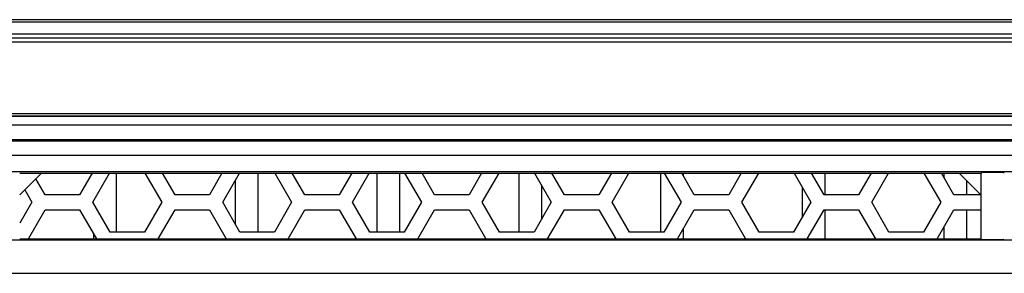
# Model space of a CAD drawing. Header units: millimetres. Extents: x 2431 to 3770, y -315 to 702.
# Tile 12 of 44: x 2639 to 2705, y -193 to -176. Entities that reach past the tile are written whole.
import ezdxf

# ---------------------------------------------------------------- set-up
doc = ezdxf.new("R2010")
doc.units = ezdxf.units.MM
doc.header["$LTSCALE"] = 65.395
for name, color, linetype in [('51SR-6600010DXF_CONTINUOUS_LINE', 7, 'CONTINUOUS'), ('62SR-6K0FP10DXF_CONTINUOUS_LINE', 7, 'CONTINUOUS'), ('62SR-6K0RP10DXF_CONTINUOUS_LINE', 7, 'CONTINUOUS'), ('63FP-AG11570DXF_CONTINUOUS_LINE', 7, 'CONTINUOUS')]:
    doc.layers.add(name, color=color, linetype=linetype)

msp = doc.modelspace()

# ---------------------------------------------------------------- linework, layer by layer
at = {"layer": '51SR-6600010DXF_CONTINUOUS_LINE', "color": 7, "linetype": 'Continuous'}
for p, q in [((2739.093, -177.755), (2584.693, -177.755)), ((2572.743, -182.553), (2768.543, -182.553))]:
    msp.add_line(p, q, dxfattribs=at)
at = {"layer": '62SR-6K0FP10DXF_CONTINUOUS_LINE', "color": 3, "linetype": 'Continuous'}
for p, q in [((2638.693, -188.005), (2640.143, -186.555)), ((2643.535, -186.555), (2642.698, -188.005)), ((2643.584, -188.505), (2644.71, -186.555)), ((2647.077, -186.555), (2648.203, -188.505)), ((2649.089, -188.005), (2648.251, -186.555)), ((2652.235, -186.555), (2651.398, -188.005)), ((2652.284, -188.505), (2653.41, -186.555)), ((2655.777, -186.555), (2656.903, -188.505)), ((2657.789, -188.005), (2656.951, -186.555)), ((2660.935, -186.555), (2660.098, -188.005)), ((2660.984, -188.505), (2662.11, -186.555)), ((2664.477, -186.555), (2665.603, -188.505)), ((2666.489, -188.005), (2665.651, -186.555)), ((2669.635, -186.555), (2668.798, -188.005)), ((2669.684, -188.505), (2670.81, -186.555)), ((2673.177, -186.555), (2674.303, -188.505)), ((2675.189, -188.005), (2674.351, -186.555)), ((2678.335, -186.555), (2677.498, -188.005)), ((2678.384, -188.505), (2679.51, -186.555)), ((2681.877, -186.555), (2683.003, -188.505)), ((2683.889, -188.005), (2683.051, -186.555)), ((2687.035, -186.555), (2686.198, -188.005)), ((2687.084, -188.505), (2688.21, -186.555)), ((2690.577, -186.555), (2691.703, -188.505)), ((2692.589, -188.005), (2691.751, -186.555)), ((2695.735, -186.555), (2694.898, -188.005)), ((2695.784, -188.505), (2696.91, -186.555)), ((2699.277, -186.555), (2700.403, -188.505)), ((2701.289, -188.005), (2700.451, -186.555)), ((2701.643, -186.555), (2703.093, -188.005)), ((2640.389, -188.005), (2639.768, -186.931)), ((2639.023, -187.675), (2639.503, -188.505)), ((2642.698, -188.005), (2640.389, -188.005)), ((2651.398, -188.005), (2649.089, -188.005)), ((2660.098, -188.005), (2657.789, -188.005)), ((2668.798, -188.005), (2666.489, -188.005)), ((2677.498, -188.005), (2675.189, -188.005)), ((2686.198, -188.005), (2683.889, -188.005)), ((2694.898, -188.005), (2692.589, -188.005)), ((2703.093, -188.005), (2701.289, -188.005)), ((2639.503, -188.505), (2638.693, -189.907)), ((2644.739, -190.505), (2643.584, -188.505)), ((2648.203, -188.505), (2647.048, -190.505)), ((2653.439, -190.505), (2652.284, -188.505)), ((2656.903, -188.505), (2655.748, -190.505)), ((2662.139, -190.505), (2660.984, -188.505)), ((2665.603, -188.505), (2664.448, -190.505)), ((2670.839, -190.505), (2669.684, -188.505)), ((2674.303, -188.505), (2673.148, -190.505)), ((2679.539, -190.505), (2678.384, -188.505)), ((2683.003, -188.505), (2681.848, -190.505)), ((2688.239, -190.505), (2687.084, -188.505)), ((2691.703, -188.505), (2690.548, -190.505)), ((2696.939, -190.505), (2695.784, -188.505)), ((2700.403, -188.505), (2699.248, -190.505)), ((2639.263, -190.955), (2640.389, -189.005)), ((2640.389, -189.005), (2642.698, -189.005)), ((2642.698, -189.005), (2643.824, -190.955)), ((2647.963, -190.955), (2649.089, -189.005)), ((2649.089, -189.005), (2651.398, -189.005)), ((2651.398, -189.005), (2652.524, -190.955)), ((2656.663, -190.955), (2657.789, -189.005)), ((2657.789, -189.005), (2660.098, -189.005)), ((2660.098, -189.005), (2661.224, -190.955)), ((2665.363, -190.955), (2666.489, -189.005)), ((2666.489, -189.005), (2668.798, -189.005)), ((2668.798, -189.005), (2669.924, -190.955)), ((2674.063, -190.955), (2675.189, -189.005)), ((2675.189, -189.005), (2677.498, -189.005)), ((2677.498, -189.005), (2678.624, -190.955)), ((2682.763, -190.955), (2683.889, -189.005)), ((2683.889, -189.005), (2686.198, -189.005)), ((2686.198, -189.005), (2687.324, -190.955)), ((2691.463, -190.955), (2692.589, -189.005)), ((2692.589, -189.005), (2694.898, -189.005)), ((2694.898, -189.005), (2696.024, -190.955)), ((2700.163, -190.955), (2701.289, -189.005)), ((2701.289, -189.005), (2703.093, -189.005)), ((2647.048, -190.505), (2644.739, -190.505)), ((2655.748, -190.505), (2653.439, -190.505)), ((2664.448, -190.505), (2662.139, -190.505)), ((2673.148, -190.505), (2670.839, -190.505)), ((2681.848, -190.505), (2679.539, -190.505)), ((2690.548, -190.505), (2688.239, -190.505)), ((2699.248, -190.505), (2696.939, -190.505))]:
    msp.add_line(p, q, dxfattribs=at)
at = {"layer": '62SR-6K0RP10DXF_CONTINUOUS_LINE', "color": 7, "linetype": 'Continuous'}
for p, q in [((2645.143, -186.555), (2645.143, -190.505)), ((2654.643, -186.555), (2654.643, -190.505)), ((2662.643, -190.505), (2662.643, -186.555)), ((2664.143, -186.555), (2664.143, -190.505)), ((2672.143, -190.505), (2672.143, -186.555)), ((2681.643, -190.505), (2681.643, -186.555)), ((2683.143, -186.555), (2683.143, -186.715)), ((2692.643, -186.555), (2692.643, -188.005)), ((2700.643, -186.888), (2700.643, -186.555)), ((2653.143, -189.994), (2653.143, -187.017)), ((2673.643, -187.363), (2673.643, -189.648)), ((2702.143, -187.055), (2702.143, -188.005)), ((2691.143, -189.474), (2691.143, -187.537)), ((2692.643, -189.005), (2692.643, -190.955)), ((2702.143, -189.005), (2702.143, -190.955)), ((2643.643, -190.955), (2643.643, -190.643)), ((2683.143, -190.296), (2683.143, -190.955)), ((2700.643, -190.955), (2700.643, -190.123))]:
    msp.add_line(p, q, dxfattribs=at)
at = {"layer": '63FP-AG11570DXF_CONTINUOUS_LINE', "color": 7, "linetype": 'Continuous'}
for p, q in [((2584.893, -176.255), (2738.893, -176.255)), ((2738.893, -176.432), (2584.893, -176.432)), ((2738.893, -177.228), (2584.893, -177.228)), ((2584.893, -177.481), (2738.893, -177.481)), ((2572.693, -182.703), (2768.693, -182.703)), ((2572.693, -182.728), (2768.693, -182.728)), ((2570.465, -183.303), (2770.921, -183.303)), ((2770.805, -184.413), (2570.581, -184.413)), ((2570.698, -184.297), (2770.689, -184.297)), ((2568.615, -185.355), (2772.771, -185.355)), ((2936.302, -186.471), (2507.484, -186.471)), ((2638.693, -186.555), (2703.093, -186.555)), ((2703.12, -190.982), (2703.12, -186.529)), ((2936.302, -191.04), (2507.484, -191.04)), ((2638.693, -190.955), (2703.093, -190.955)), ((2507.484, -193.271), (2936.302, -193.271))]:
    msp.add_line(p, q, dxfattribs=at)
for centre, start_param, end_param in [((2703.893, -186.53), 0.034907, 3.106686), ((2703.893, -190.981), 3.176499, 6.248279)]:
    msp.add_ellipse(centre, major_axis=(0.774, 0), ratio=0.034921, start_param=start_param, end_param=end_param, dxfattribs=at)

doc.saveas('drawing.dxf')
